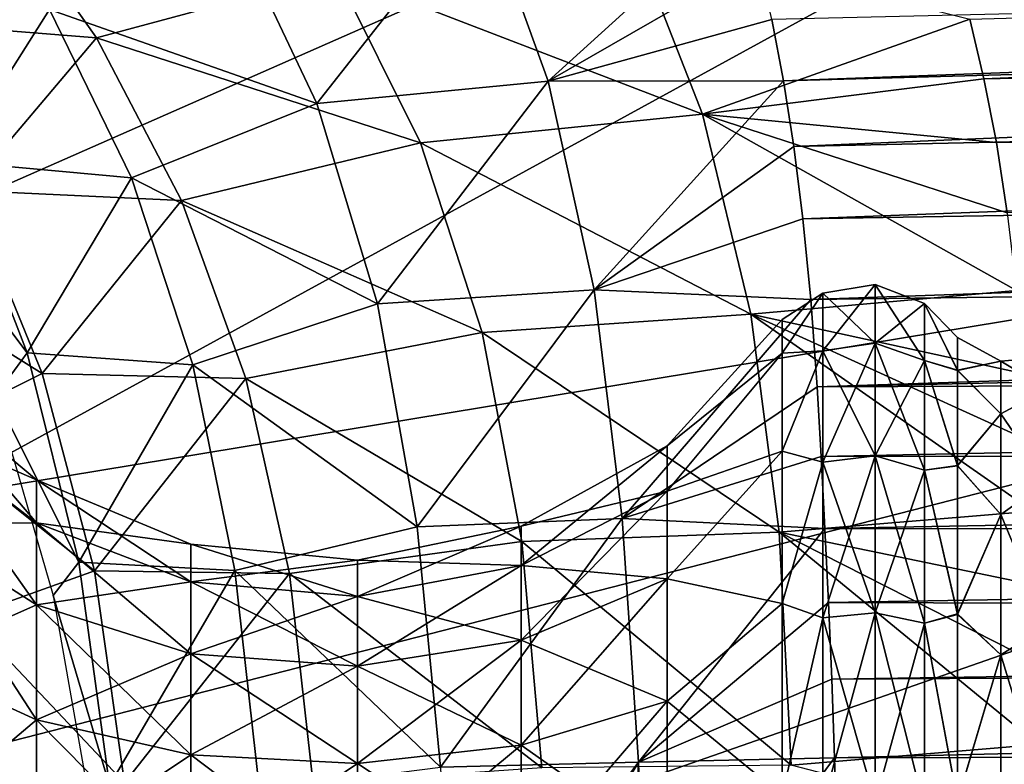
# Model space of a CAD drawing. Header units: millimetres. Extents: x -110 to 119, y -127 to 212.
# Tile 64 of 186: x -60.04 to -53.22, y 1.69 to 6.85. Entities that reach past the tile are written whole.
import ezdxf

# ---------------------------------------------------------------- set-up
doc = ezdxf.new("R2010")
doc.units = ezdxf.units.MM
doc.header["$LTSCALE"] = 26.699852
for name, color, linetype in [('10', 7, 'CONTINUOUS'), ('44', 7, 'CONTINUOUS'), ('45', 7, 'CONTINUOUS'), ('543', 7, 'CONTINUOUS'), ('544', 7, 'CONTINUOUS'), ('545', 7, 'CONTINUOUS')]:
    doc.layers.add(name, color=color, linetype=linetype)

msp = doc.modelspace()

# ---------------------------------------------------------------- linework, layer by layer
at = {"layer": '10', "color": 7, "linetype": 'CONTINUOUS', "true_color": 0xa2afbf}
for points in [[(-61.2174, 5.2262, -36), (-42.6642, 13.3939, -53), (-61.9489, 6.8511, -36), (-61.2174, 5.2262, -36)], [(-60.6882, 3.5268, -36), (-42.6642, 13.3939, -53), (-61.2174, 5.2262, -36), (-60.6882, 3.5268, -36)], [(-40.6725, 6.8282, -53), (-42.6642, 13.3939, -53), (-60.6882, 3.5268, -36), (-40.6725, 6.8282, -53)], [(-60.3679, 1.7803, -36), (-40.6725, 6.8282, -53), (-60.6882, 3.5268, -36), (-60.3679, 1.7803, -36)], [(-60.2598, 0, -36), (-40.6725, 6.8282, -53), (-60.3679, 1.7803, -36), (-60.2598, 0, -36)], [(-40, 0, -53), (-40.6725, 6.8282, -53), (-60.2598, 0, -36), (-40, 0, -53)]]:
    msp.add_3dface(points, dxfattribs=at)
at = {"layer": '44', "color": 7, "linetype": 'CONTINUOUS', "true_color": 0xa2afbf}
for points in [[(-53.4579, 6.8506, -8.6978), (-21.8176, 7.7232, -9.7217), (-53.3599, 6.4359, -8.8664), (-53.4579, 6.8506, -8.6978)], [(-21.8176, 7.7232, -9.7217), (-21.7297, 7.0836, -9.966), (-53.3599, 6.4359, -8.8664), (-21.8176, 7.7232, -9.7217)], [(-54.748, 6.4234, 8.8119), (-23.1633, 7.5943, 9.7144), (-54.8287, 6.8483, 8.6387), (-54.748, 6.4234, 8.8119)], [(-23.3777, 7.2903, 9.8214), (-23.1633, 7.5943, 9.7144), (-54.748, 6.4234, 8.8119), (-23.3777, 7.2903, 9.8214)], [(-54.677, 5.9687, 8.9812), (-23.3777, 7.2903, 9.8214), (-54.748, 6.4234, 8.8119), (-54.677, 5.9687, 8.9812)], [(-23.8004, 6.6365, 10.0335), (-23.3777, 7.2903, 9.8214), (-54.677, 5.9687, 8.9812), (-23.8004, 6.6365, 10.0335)], [(-53.3599, 6.4359, -8.8664), (-21.7297, 7.0836, -9.966), (-53.2739, 5.995, -9.0305), (-53.3599, 6.4359, -8.8664)], [(-21.7297, 7.0836, -9.966), (-21.6464, 6.4115, -10.1943), (-53.2739, 5.995, -9.0305), (-21.7297, 7.0836, -9.966)], [(-54.6141, 5.4675, 9.1497), (-23.8004, 6.6365, 10.0335), (-54.677, 5.9687, 8.9812), (-54.6141, 5.4675, 9.1497)], [(-24.1767, 5.9739, 10.2249), (-23.8004, 6.6365, 10.0335), (-54.6141, 5.4675, 9.1497), (-24.1767, 5.9739, 10.2249)], [(-53.2739, 5.995, -9.0305), (-21.6464, 6.4115, -10.1943), (-53.1988, 5.509, -9.1942), (-53.2739, 5.995, -9.0305)], [(-54.5601, 4.9096, 9.3162), (-24.1767, 5.9739, 10.2249), (-54.6141, 5.4675, 9.1497), (-54.5601, 4.9096, 9.3162)], [(-24.5152, 5.2937, 10.3976), (-24.1767, 5.9739, 10.2249), (-54.5601, 4.9096, 9.3162), (-24.5152, 5.2937, 10.3976)], [(-54.5158, 4.3035, 9.4735), (-24.5152, 5.2937, 10.3976), (-54.5601, 4.9096, 9.3162), (-54.5158, 4.3035, 9.4735)], [(-24.6623, 4.9655, 10.4726), (-24.5152, 5.2937, 10.3976), (-54.5158, 4.3035, 9.4735), (-24.6623, 4.9655, 10.4726)], [(-24.8804, 4.4256, 10.5847), (-24.6623, 4.9655, 10.4726), (-54.5158, 4.3035, 9.4735), (-24.8804, 4.4256, 10.5847)], [(-54.4872, 3.8225, 9.582), (-24.8804, 4.4256, 10.5847), (-54.5158, 4.3035, 9.4735), (-54.4872, 3.8225, 9.582)], [(-25.0738, 3.8718, 10.6855), (-24.8804, 4.4256, 10.5847), (-54.4872, 3.8225, 9.582), (-25.0738, 3.8718, 10.6855)], [(-54.4611, 3.3234, 9.6798), (-25.0738, 3.8718, 10.6855), (-54.4872, 3.8225, 9.582), (-54.4611, 3.3234, 9.6798)], [(-25.2439, 3.2997, 10.7748), (-25.0738, 3.8718, 10.6855), (-54.4611, 3.3234, 9.6798), (-25.2439, 3.2997, 10.7748)], [(-54.4365, 2.8101, 9.7655), (-25.2439, 3.2997, 10.7748), (-54.4611, 3.3234, 9.6798), (-54.4365, 2.8101, 9.7655)], [(-25.3888, 2.7191, 10.8505), (-25.2439, 3.2997, 10.7748), (-54.4365, 2.8101, 9.7655), (-25.3888, 2.7191, 10.8505)], [(-54.4142, 2.2807, 9.8383), (-25.3888, 2.7191, 10.8505), (-54.4365, 2.8101, 9.7655), (-54.4142, 2.2807, 9.8383)], [(-25.4482, 2.4426, 10.8813), (-25.3888, 2.7191, 10.8505), (-54.4142, 2.2807, 9.8383), (-25.4482, 2.4426, 10.8813)], [(-54.3945, 1.7343, 9.8973), (-25.4482, 2.4426, 10.8813), (-54.4142, 2.2807, 9.8383), (-54.3945, 1.7343, 9.8973)], [(-25.5613, 1.8073, 10.9393), (-25.4482, 2.4426, 10.8813), (-54.3945, 1.7343, 9.8973), (-25.5613, 1.8073, 10.9393)], [(-54.3775, 1.1716, 9.9413), (-25.5613, 1.8073, 10.9393), (-54.3945, 1.7343, 9.8973), (-54.3775, 1.1716, 9.9413)], [(-25.6389, 1.189, 10.9791), (-25.5613, 1.8073, 10.9393), (-54.3775, 1.1716, 9.9413), (-25.6389, 1.189, 10.9791)]]:
    msp.add_3dface(points, dxfattribs=at)
at = {"layer": '45', "color": 7, "linetype": 'CONTINUOUS', "true_color": 0xa2afbf}
for points in [[(-59.5078, 6.7215, -10.8573), (-61.0688, 6.8446, -12.5552), (-60.2346, 7.7514, -10.6242), (-59.5078, 6.7215, -10.8573)], [(-59.5078, 6.7215, -10.8573), (-60.2346, 7.7514, -10.6242), (-57.847, 7.169, -9.4406), (-59.5078, 6.7215, -10.8573)], [(-58.5621, 7.4948, 9.0765), (-57.981, 6.2662, 9.5211), (-56.8453, 7.71, 8.3692), (-58.5621, 7.4948, 9.0765)], [(-56.8453, 7.71, 8.3692), (-57.981, 6.2662, 9.5211), (-56.3776, 6.4206, 8.9314), (-56.8453, 7.71, 8.3692)], [(-55.0229, 7.652, 8.2679), (-56.8453, 7.71, 8.3692), (-56.3776, 6.4206, 8.9314), (-55.0229, 7.652, 8.2679)], [(-54.9207, 7.2592, 8.4565), (-55.0229, 7.652, 8.2679), (-56.3776, 6.4206, 8.9314), (-54.9207, 7.2592, 8.4565)], [(-57.981, 6.2662, 9.5211), (-58.5621, 7.4948, 9.0765), (-59.832, 6.9174, 10.3247), (-57.981, 6.2662, 9.5211)], [(-55.3094, 6.1931, -9.1054), (-57.847, 7.169, -9.4406), (-55.7959, 7.4385, -8.5925), (-55.3094, 6.1931, -9.1054)], [(-53.4579, 6.8506, -8.6978), (-55.3094, 6.1931, -9.1054), (-55.7959, 7.4385, -8.5925), (-53.4579, 6.8506, -8.6978)], [(-54.8287, 6.8483, 8.6387), (-54.9207, 7.2592, 8.4565), (-56.3776, 6.4206, 8.9314), (-54.8287, 6.8483, 8.6387)], [(-57.2627, 5.9927, -9.8298), (-59.5078, 6.7215, -10.8573), (-57.847, 7.169, -9.4406), (-57.2627, 5.9927, -9.8298)], [(-57.2627, 5.9927, -9.8298), (-57.847, 7.169, -9.4406), (-55.3094, 6.1931, -9.1054), (-57.2627, 5.9927, -9.8298)], [(-61.1655, 7.0802, 11.7072), (-60.4998, 5.8644, 11.852), (-59.832, 6.9174, 10.3247), (-61.1655, 7.0802, 11.7072)], [(-60.4998, 5.8644, 11.852), (-59.265, 5.7514, 10.6011), (-59.832, 6.9174, 10.3247), (-60.4998, 5.8644, 11.852)], [(-59.265, 5.7514, 10.6011), (-57.981, 6.2662, 9.5211), (-59.832, 6.9174, 10.3247), (-59.265, 5.7514, 10.6011)], [(-60.4017, 5.6638, -12.6502), (-61.0688, 6.8446, -12.5552), (-59.5078, 6.7215, -10.8573), (-60.4017, 5.6638, -12.6502)], [(-54.748, 6.4234, 8.8119), (-54.8287, 6.8483, 8.6387), (-56.3776, 6.4206, 8.9314), (-54.748, 6.4234, 8.8119)], [(-53.4579, 6.8506, -8.6978), (-53.3599, 6.4359, -8.8664), (-55.3094, 6.1931, -9.1054), (-53.4579, 6.8506, -8.6978)], [(-58.9186, 5.5955, -11.0886), (-60.4017, 5.6638, -12.6502), (-59.5078, 6.7215, -10.8573), (-58.9186, 5.5955, -11.0886)], [(-58.9186, 5.5955, -11.0886), (-59.5078, 6.7215, -10.8573), (-57.2627, 5.9927, -9.8298), (-58.9186, 5.5955, -11.0886)], [(-57.981, 6.2662, 9.5211), (-57.56, 4.8786, 9.9165), (-56.3776, 6.4206, 8.9314), (-57.981, 6.2662, 9.5211)], [(-56.3776, 6.4206, 8.9314), (-57.56, 4.8786, 9.9165), (-56.0603, 4.9754, 9.408), (-56.3776, 6.4206, 8.9314)], [(-54.748, 6.4234, 8.8119), (-56.3776, 6.4206, 8.9314), (-56.0603, 4.9754, 9.408), (-54.748, 6.4234, 8.8119)], [(-54.677, 5.9687, 8.9812), (-54.748, 6.4234, 8.8119), (-56.0603, 4.9754, 9.408), (-54.677, 5.9687, 8.9812)], [(-53.3599, 6.4359, -8.8664), (-53.2739, 5.995, -9.0305), (-55.3094, 6.1931, -9.1054), (-53.3599, 6.4359, -8.8664)], [(-57.56, 4.8786, 9.9165), (-57.981, 6.2662, 9.5211), (-59.265, 5.7514, 10.6011), (-57.56, 4.8786, 9.9165)], [(-54.9742, 4.808, -9.5393), (-57.2627, 5.9927, -9.8298), (-55.3094, 6.1931, -9.1054), (-54.9742, 4.808, -9.5393)], [(-53.2739, 5.995, -9.0305), (-53.1988, 5.509, -9.1942), (-55.3094, 6.1931, -9.1054), (-53.2739, 5.995, -9.0305)], [(-53.1988, 5.509, -9.1942), (-53.134, 4.9722, -9.3555), (-55.3094, 6.1931, -9.1054), (-53.1988, 5.509, -9.1942)], [(-53.134, 4.9722, -9.3555), (-54.9742, 4.808, -9.5393), (-55.3094, 6.1931, -9.1054), (-53.134, 4.9722, -9.3555)], [(-56.835, 4.6801, -10.1739), (-58.9186, 5.5955, -11.0886), (-57.2627, 5.9927, -9.8298), (-56.835, 4.6801, -10.1739)], [(-56.835, 4.6801, -10.1739), (-57.2627, 5.9927, -9.8298), (-54.9742, 4.808, -9.5393), (-56.835, 4.6801, -10.1739)], [(-54.6141, 5.4675, 9.1497), (-54.677, 5.9687, 8.9812), (-56.0603, 4.9754, 9.408), (-54.6141, 5.4675, 9.1497)], [(-59.9865, 4.5391, 12.0122), (-60.4998, 5.8644, 11.852), (-60.7567, 5.559, 12.5), (-59.9865, 4.5391, 12.0122)], [(-60.4998, 5.8644, 11.852), (-59.9865, 4.5391, 12.0122), (-59.265, 5.7514, 10.6011), (-60.4998, 5.8644, 11.852)], [(-59.9865, 4.5391, 12.0122), (-58.8393, 4.4576, 10.8606), (-59.265, 5.7514, 10.6011), (-59.9865, 4.5391, 12.0122)], [(-58.8393, 4.4576, 10.8606), (-57.56, 4.8786, 9.9165), (-59.265, 5.7514, 10.6011), (-58.8393, 4.4576, 10.8606)], [(-59.8834, 4.3975, -12.7562), (-61.1593, 5.1927, -14.4644), (-60.4017, 5.6638, -12.6502), (-59.8834, 4.3975, -12.7562)], [(-59.8834, 4.3975, -12.7562), (-60.4017, 5.6638, -12.6502), (-58.9186, 5.5955, -11.0886), (-59.8834, 4.3975, -12.7562)], [(-58.4724, 4.3612, -11.304), (-59.8834, 4.3975, -12.7562), (-58.9186, 5.5955, -11.0886), (-58.4724, 4.3612, -11.304)], [(-58.4724, 4.3612, -11.304), (-58.9186, 5.5955, -11.0886), (-56.835, 4.6801, -10.1739), (-58.4724, 4.3612, -11.304)], [(-60.2082, 4.2404, 12.5), (-59.9865, 4.5391, 12.0122), (-60.7567, 5.559, 12.5), (-60.2082, 4.2404, 12.5)], [(-54.5601, 4.9096, 9.3162), (-54.6141, 5.4675, 9.1497), (-56.0603, 4.9754, 9.408), (-54.5601, 4.9096, 9.3162)], [(-60.7175, 3.9833, -14.4624), (-61.1593, 5.1927, -14.4644), (-59.8834, 4.3975, -12.7562), (-60.7175, 3.9833, -14.4624)], [(-57.56, 4.8786, 9.9165), (-57.2851, 3.3351, 10.2347), (-56.0603, 4.9754, 9.408), (-57.56, 4.8786, 9.9165)], [(-56.0603, 4.9754, 9.408), (-57.2851, 3.3351, 10.2347), (-55.8668, 3.3913, 9.7729), (-56.0603, 4.9754, 9.408)], [(-54.5601, 4.9096, 9.3162), (-56.0603, 4.9754, 9.408), (-55.8668, 3.3913, 9.7729), (-54.5601, 4.9096, 9.3162)], [(-53.134, 4.9722, -9.3555), (-53.0801, 4.3934, -9.5077), (-54.9742, 4.808, -9.5393), (-53.134, 4.9722, -9.3555)], [(-57.2851, 3.3351, 10.2347), (-57.56, 4.8786, 9.9165), (-58.8393, 4.4576, 10.8606), (-57.2851, 3.3351, 10.2347)], [(-54.5158, 4.3035, 9.4735), (-54.5601, 4.9096, 9.3162), (-55.8668, 3.3913, 9.7729), (-54.5158, 4.3035, 9.4735)], [(-54.7786, 3.297, -9.8716), (-56.835, 4.6801, -10.1739), (-54.9742, 4.808, -9.5393), (-54.7786, 3.297, -9.8716)], [(-53.0801, 4.3934, -9.5077), (-53.0472, 3.9309, -9.614), (-54.9742, 4.808, -9.5393), (-53.0801, 4.3934, -9.5077)], [(-53.0472, 3.9309, -9.614), (-53.0213, 3.4431, -9.7122), (-54.9742, 4.808, -9.5393), (-53.0472, 3.9309, -9.614)], [(-53.0213, 3.4431, -9.7122), (-54.7786, 3.297, -9.8716), (-54.9742, 4.808, -9.5393), (-53.0213, 3.4431, -9.7122)], [(-56.5604, 3.2323, -10.4499), (-58.4724, 4.3612, -11.304), (-56.835, 4.6801, -10.1739), (-56.5604, 3.2323, -10.4499)], [(-56.5604, 3.2323, -10.4499), (-56.835, 4.6801, -10.1739), (-54.7786, 3.297, -9.8716), (-56.5604, 3.2323, -10.4499)], [(-59.6285, 3.0906, 12.1706), (-59.9865, 4.5391, 12.0122), (-60.2082, 4.2404, 12.5), (-59.6285, 3.0906, 12.1706)], [(-59.9865, 4.5391, 12.0122), (-59.6285, 3.0906, 12.1706), (-58.8393, 4.4576, 10.8606), (-59.9865, 4.5391, 12.0122)], [(-59.6285, 3.0906, 12.1706), (-58.5494, 3.0332, 11.0814), (-58.8393, 4.4576, 10.8606), (-59.6285, 3.0906, 12.1706)], [(-58.5494, 3.0332, 11.0814), (-57.2851, 3.3351, 10.2347), (-58.8393, 4.4576, 10.8606), (-58.5494, 3.0332, 11.0814)], [(-59.5205, 3.029, -12.8622), (-60.7175, 3.9833, -14.4624), (-59.8834, 4.3975, -12.7562), (-59.5205, 3.029, -12.8622)], [(-59.5205, 3.029, -12.8622), (-59.8834, 4.3975, -12.7562), (-58.4724, 4.3612, -11.304), (-59.5205, 3.029, -12.8622)], [(-58.1709, 3.0104, -11.4873), (-59.5205, 3.029, -12.8622), (-58.4724, 4.3612, -11.304), (-58.1709, 3.0104, -11.4873)], [(-58.1709, 3.0104, -11.4873), (-58.4724, 4.3612, -11.304), (-56.5604, 3.2323, -10.4499), (-58.1709, 3.0104, -11.4873)], [(-54.4872, 3.8225, 9.582), (-54.5158, 4.3035, 9.4735), (-55.8668, 3.3913, 9.7729), (-54.4872, 3.8225, 9.582)], [(-59.8061, 2.8598, 12.5), (-59.6285, 3.0906, 12.1706), (-60.2082, 4.2404, 12.5), (-59.8061, 2.8598, 12.5)], [(-60.4028, 2.713, -14.4829), (-60.7175, 3.9833, -14.4624), (-59.5205, 3.029, -12.8622), (-60.4028, 2.713, -14.4829)], [(-54.4611, 3.3234, 9.6798), (-54.4872, 3.8225, 9.582), (-55.8668, 3.3913, 9.7729), (-54.4611, 3.3234, 9.6798)], [(-53.0213, 3.4431, -9.7122), (-53.0025, 2.9297, -9.8004), (-54.7786, 3.297, -9.8716), (-53.0213, 3.4431, -9.7122)], [(-57.2851, 3.3351, 10.2347), (-57.1246, 1.6708, 10.4431), (-55.8668, 3.3913, 9.7729), (-57.2851, 3.3351, 10.2347)], [(-55.8668, 3.3913, 9.7729), (-57.1246, 1.6708, 10.4431), (-55.7539, 1.7043, 10.0033), (-55.8668, 3.3913, 9.7729)], [(-54.4611, 3.3234, 9.6798), (-55.8668, 3.3913, 9.7729), (-55.7539, 1.7043, 10.0033), (-54.4611, 3.3234, 9.6798)], [(-57.1246, 1.6708, 10.4431), (-57.2851, 3.3351, 10.2347), (-58.5494, 3.0332, 11.0814), (-57.1246, 1.6708, 10.4431)], [(-54.696, 1.6853, -10.0828), (-56.5604, 3.2323, -10.4499), (-54.7786, 3.297, -9.8716), (-54.696, 1.6853, -10.0828)], [(-54.4365, 2.8101, 9.7655), (-54.4611, 3.3234, 9.6798), (-55.7539, 1.7043, 10.0033), (-54.4365, 2.8101, 9.7655)], [(-53.0025, 2.9297, -9.8004), (-52.9907, 2.3912, -9.8769), (-54.7786, 3.297, -9.8716), (-53.0025, 2.9297, -9.8004)], [(-52.9907, 2.3912, -9.8769), (-52.9858, 1.8283, -9.9398), (-54.7786, 3.297, -9.8716), (-52.9907, 2.3912, -9.8769)], [(-52.9858, 1.8283, -9.9398), (-54.696, 1.6853, -10.0828), (-54.7786, 3.297, -9.8716), (-52.9858, 1.8283, -9.9398)], [(-56.4225, 1.6662, -10.6333), (-58.1709, 3.0104, -11.4873), (-56.5604, 3.2323, -10.4499), (-56.4225, 1.6662, -10.6333)], [(-56.4225, 1.6662, -10.6333), (-56.5604, 3.2323, -10.4499), (-54.696, 1.6853, -10.0828), (-56.4225, 1.6662, -10.6333)], [(-59.4163, 1.5442, 12.2905), (-59.6285, 3.0906, 12.1706), (-59.8061, 2.8598, 12.5), (-59.4163, 1.5442, 12.2905)], [(-59.6285, 3.0906, 12.1706), (-59.4163, 1.5442, 12.2905), (-58.5494, 3.0332, 11.0814), (-59.6285, 3.0906, 12.1706)], [(-59.3127, 1.5611, -12.9467), (-60.4028, 2.713, -14.4829), (-59.5205, 3.029, -12.8622), (-59.3127, 1.5611, -12.9467)], [(-59.3127, 1.5611, -12.9467), (-59.5205, 3.029, -12.8622), (-58.1709, 3.0104, -11.4873), (-59.3127, 1.5611, -12.9467)], [(-59.4163, 1.5442, 12.2905), (-58.377, 1.5117, 11.2312), (-58.5494, 3.0332, 11.0814), (-59.4163, 1.5442, 12.2905)], [(-58.0066, 1.5544, -11.6155), (-59.3127, 1.5611, -12.9467), (-58.1709, 3.0104, -11.4873), (-58.0066, 1.5544, -11.6155)], [(-58.377, 1.5117, 11.2312), (-57.1246, 1.6708, 10.4431), (-58.5494, 3.0332, 11.0814), (-58.377, 1.5117, 11.2312)], [(-58.0066, 1.5544, -11.6155), (-58.1709, 3.0104, -11.4873), (-56.4225, 1.6662, -10.6333), (-58.0066, 1.5544, -11.6155)], [(-59.5544, 1.4305, 12.5), (-59.4163, 1.5442, 12.2905), (-59.8061, 2.8598, 12.5), (-59.5544, 1.4305, 12.5)], [(-54.4142, 2.2807, 9.8383), (-54.4365, 2.8101, 9.7655), (-55.7539, 1.7043, 10.0033), (-54.4142, 2.2807, 9.8383)], [(-60.2168, 1.3842, -14.5094), (-60.4028, 2.713, -14.4829), (-59.3127, 1.5611, -12.9467), (-60.2168, 1.3842, -14.5094)], [(-54.3945, 1.7343, 9.8973), (-54.4142, 2.2807, 9.8383), (-55.7539, 1.7043, 10.0033), (-54.3945, 1.7343, 9.8973)], [(-52.9858, 1.8283, -9.9398), (-52.9877, 1.2416, -9.9871), (-54.696, 1.6853, -10.0828), (-52.9858, 1.8283, -9.9398)], [(-54.3945, 1.7343, 9.8973), (-55.7539, 1.7043, 10.0033), (-55.6986, -0.0208, 10.0822), (-54.3945, 1.7343, 9.8973)], [(-54.3775, 1.1716, 9.9413), (-54.3945, 1.7343, 9.8973), (-55.6986, -0.0208, 10.0822), (-54.3775, 1.1716, 9.9413)], [(-57.1246, 1.6708, 10.4431), (-57.0583, -0.0348, 10.5158), (-55.7539, 1.7043, 10.0033), (-57.1246, 1.6708, 10.4431)], [(-55.7539, 1.7043, 10.0033), (-57.0583, -0.0348, 10.5158), (-56.7789, -0.0326, 10.3968), (-55.7539, 1.7043, 10.0033)], [(-55.8271, -0.0224, 10.1083), (-55.7539, 1.7043, 10.0033), (-56.7789, -0.0326, 10.3968), (-55.8271, -0.0224, 10.1083)], [(-55.6986, -0.0208, 10.0822), (-55.7539, 1.7043, 10.0033), (-55.8271, -0.0224, 10.1083), (-55.6986, -0.0208, 10.0822)]]:
    msp.add_3dface(points, dxfattribs=at)
at = {"layer": '543', "color": 7, "linetype": 'CONTINUOUS', "true_color": 0xa2afbf}
for points in [[(-53.2427, 4.4808, 50.6692), (-53.2427, 4.4808, 49.3808), (-53.5423, 4.6451, 50.0296), (-53.2427, 4.4808, 50.6692)], [(-53.5423, 4.6451, 50.0296), (-53.2427, 4.4808, 49.3808), (-53.5423, 4.4189, 48.5931), (-53.5423, 4.6451, 50.0296)], [(-53.5423, 4.4168, 51.4636), (-53.2427, 4.4808, 50.6692), (-53.5423, 4.6451, 50.0296), (-53.5423, 4.4168, 51.4636)], [(-52.9212, 4.2893, 51.4187), (-52.9212, 4.51, 50.025), (-53.2427, 4.4808, 50.6692), (-52.9212, 4.2893, 51.4187)], [(-52.9212, 4.51, 50.025), (-52.9212, 4.2893, 48.6313), (-53.2427, 4.4808, 49.3808), (-52.9212, 4.51, 50.025)], [(-52.9212, 4.51, 50.025), (-53.2427, 4.4808, 49.3808), (-53.2427, 4.4808, 50.6692), (-52.9212, 4.51, 50.025)], [(-53.2427, 4.4808, 49.3808), (-53.2427, 4.1178, 48.1445), (-53.5423, 4.4189, 48.5931), (-53.2427, 4.4808, 49.3808)], [(-53.2427, 4.1178, 51.9055), (-53.2427, 4.4808, 50.6692), (-53.5423, 4.4168, 51.4636), (-53.2427, 4.1178, 51.9055)], [(-52.9212, 4.2893, 51.4187), (-53.2427, 4.4808, 50.6692), (-53.2427, 4.1178, 51.9055), (-52.9212, 4.2893, 51.4187)], [(-52.9212, 4.2893, 48.6313), (-53.2427, 4.1178, 48.1445), (-53.2427, 4.4808, 49.3808), (-52.9212, 4.2893, 48.6313)], [(-53.5423, 4.4189, 48.5931), (-53.2427, 4.1178, 48.1445), (-53.5423, 3.7596, 47.2969), (-53.5423, 4.4189, 48.5931)], [(-53.5423, 3.7565, 52.7574), (-53.2427, 4.1178, 51.9055), (-53.5423, 4.4168, 51.4636), (-53.5423, 3.7565, 52.7574)], [(-52.9212, 3.6487, 52.6759), (-52.9212, 4.2893, 51.4187), (-53.2427, 4.1178, 51.9055), (-52.9212, 3.6487, 52.6759)], [(-52.9212, 4.2893, 48.6313), (-52.9212, 3.6487, 47.3741), (-53.2427, 4.1178, 48.1445), (-52.9212, 4.2893, 48.6313)], [(-53.2427, 4.1178, 48.1445), (-53.2427, 3.4212, 47.0605), (-53.5423, 3.7596, 47.2969), (-53.2427, 4.1178, 48.1445)], [(-53.2427, 3.4212, 52.9895), (-53.2427, 4.1178, 51.9055), (-53.5423, 3.7565, 52.7574), (-53.2427, 3.4212, 52.9895)], [(-52.9212, 3.6487, 52.6759), (-53.2427, 4.1178, 51.9055), (-53.2427, 3.4212, 52.9895), (-52.9212, 3.6487, 52.6759)], [(-52.9212, 3.6487, 47.3741), (-53.2427, 3.4212, 47.0605), (-53.2427, 4.1178, 48.1445), (-52.9212, 3.6487, 47.3741)], [(-53.5423, 3.7596, 47.2969), (-53.2427, 3.4212, 47.0605), (-53.5423, 2.7318, 46.2681), (-53.5423, 3.7596, 47.2969)], [(-53.5423, 2.7287, 53.7842), (-53.2427, 3.4212, 52.9895), (-53.5423, 3.7565, 52.7574), (-53.5423, 2.7287, 53.7842)], [(-52.9212, 2.6509, 53.6737), (-52.9212, 3.6487, 52.6759), (-53.2427, 3.4212, 52.9895), (-52.9212, 2.6509, 53.6737)], [(-52.9212, 3.6487, 47.3741), (-52.9212, 2.6509, 46.3763), (-53.2427, 3.4212, 47.0605), (-52.9212, 3.6487, 47.3741)], [(-53.2427, 3.4212, 47.0605), (-53.2427, 2.4474, 46.2167), (-53.5423, 2.7318, 46.2681), (-53.2427, 3.4212, 47.0605)], [(-53.2427, 2.4474, 53.8333), (-53.2427, 3.4212, 52.9895), (-53.5423, 2.7287, 53.7842), (-53.2427, 2.4474, 53.8333)], [(-52.9212, 2.6509, 53.6737), (-53.2427, 3.4212, 52.9895), (-53.2427, 2.4474, 53.8333), (-52.9212, 2.6509, 53.6737)], [(-52.9212, 2.6509, 46.3763), (-53.2427, 2.4474, 46.2167), (-53.2427, 3.4212, 47.0605), (-52.9212, 2.6509, 46.3763)], [(-53.5423, 2.7318, 46.2681), (-53.2427, 2.4474, 46.2167), (-53.5423, 1.4363, 45.6075), (-53.5423, 2.7318, 46.2681)], [(-53.5423, 1.4342, 54.4432), (-53.2427, 2.4474, 53.8333), (-53.5423, 2.7287, 53.7842), (-53.5423, 1.4342, 54.4432)], [(-52.9212, 1.3937, 54.3143), (-52.9212, 2.6509, 53.6737), (-53.2427, 2.4474, 53.8333), (-52.9212, 1.3937, 54.3143)], [(-52.9212, 2.6509, 46.3763), (-52.9212, 1.3937, 45.7357), (-53.2427, 2.4474, 46.2167), (-52.9212, 2.6509, 46.3763)], [(-53.2427, 2.4474, 46.2167), (-53.2427, 1.2754, 45.6815), (-53.5423, 1.4363, 45.6075), (-53.2427, 2.4474, 46.2167)], [(-53.2427, 1.2754, 54.3685), (-53.2427, 2.4474, 53.8333), (-53.5423, 1.4342, 54.4432), (-53.2427, 1.2754, 54.3685)], [(-52.9212, 1.3937, 54.3143), (-53.2427, 2.4474, 53.8333), (-53.2427, 1.2754, 54.3685), (-52.9212, 1.3937, 54.3143)], [(-52.9212, 1.3937, 45.7357), (-53.2427, 1.2754, 45.6815), (-53.2427, 2.4474, 46.2167), (-52.9212, 1.3937, 45.7357)]]:
    msp.add_3dface(points, dxfattribs=at)
at = {"layer": '544', "color": 7, "linetype": 'CONTINUOUS', "true_color": 0xa2afbf}
for points in [[(-54.4767, 4.9536, 49.3128), (-54.4767, 4.9536, 50.7372), (-54.114, 5.013, 49.3042), (-54.4767, 4.9536, 49.3128)], [(-54.114, 4.6069, 47.9211), (-54.4767, 4.9536, 49.3128), (-54.114, 5.013, 49.3042), (-54.114, 4.6069, 47.9211)], [(-54.4767, 4.9536, 50.7372), (-54.4767, 4.5523, 52.104), (-54.114, 5.013, 50.7458), (-54.4767, 4.9536, 50.7372)], [(-54.114, 5.013, 49.3042), (-54.4767, 4.9536, 50.7372), (-54.114, 5.013, 50.7458), (-54.114, 5.013, 49.3042)], [(-54.114, 5.013, 50.7458), (-54.4767, 4.5523, 52.104), (-54.114, 4.6069, 52.1289), (-54.114, 5.013, 50.7458)], [(-54.114, 4.6069, 47.9211), (-54.114, 5.013, 49.3042), (-53.771, 4.4867, 47.976), (-54.114, 4.6069, 47.9211)], [(-54.114, 5.013, 49.3042), (-54.114, 5.013, 50.7458), (-53.771, 4.8823, 49.323), (-54.114, 5.013, 49.3042)], [(-53.771, 4.4867, 47.976), (-54.114, 5.013, 49.3042), (-53.771, 4.8823, 49.323), (-53.771, 4.4867, 47.976)], [(-54.114, 5.013, 50.7458), (-54.114, 4.6069, 52.1289), (-53.771, 4.8823, 50.727), (-54.114, 5.013, 50.7458)], [(-53.771, 4.8823, 49.323), (-54.114, 5.013, 50.7458), (-53.771, 4.8823, 50.727), (-53.771, 4.8823, 49.323)], [(-54.4767, 4.9536, 49.3128), (-54.4767, 4.5523, 47.946), (-54.7583, 4.5365, 48.551), (-54.4767, 4.9536, 49.3128)], [(-54.4767, 4.9536, 50.7372), (-54.4767, 4.9536, 49.3128), (-54.7583, 4.77, 50.025), (-54.4767, 4.9536, 50.7372)], [(-54.7583, 4.77, 50.025), (-54.4767, 4.9536, 49.3128), (-54.7583, 4.5365, 48.551), (-54.7583, 4.77, 50.025)], [(-54.4767, 4.5523, 52.104), (-54.4767, 4.9536, 50.7372), (-54.7583, 4.5365, 51.499), (-54.4767, 4.5523, 52.104)], [(-54.7583, 4.5365, 51.499), (-54.4767, 4.9536, 50.7372), (-54.7583, 4.77, 50.025), (-54.7583, 4.5365, 51.499)], [(-54.4767, 4.5523, 47.946), (-54.4767, 4.9536, 49.3128), (-54.114, 4.6069, 47.9211), (-54.4767, 4.5523, 47.946)], [(-53.771, 4.8823, 50.727), (-54.114, 4.6069, 52.1289), (-53.771, 4.4867, 52.074), (-53.771, 4.8823, 50.727)], [(-53.5423, 4.4168, 51.4636), (-53.5423, 4.6451, 50.0296), (-53.771, 4.8823, 50.727), (-53.5423, 4.4168, 51.4636)], [(-53.5423, 4.4168, 51.4636), (-53.771, 4.8823, 50.727), (-53.771, 4.4867, 52.074), (-53.5423, 4.4168, 51.4636)], [(-53.5423, 4.6451, 50.0296), (-53.5423, 4.4189, 48.5931), (-53.771, 4.8823, 49.323), (-53.5423, 4.6451, 50.0296)], [(-53.5423, 4.6451, 50.0296), (-53.771, 4.8823, 49.323), (-53.771, 4.8823, 50.727), (-53.5423, 4.6451, 50.0296)], [(-53.5423, 4.4189, 48.5931), (-53.771, 4.4867, 47.976), (-53.771, 4.8823, 49.323), (-53.5423, 4.4189, 48.5931)], [(-54.114, 3.8275, 46.7084), (-54.4767, 4.5523, 47.946), (-54.114, 4.6069, 47.9211), (-54.114, 3.8275, 46.7084)], [(-54.4767, 4.5523, 52.104), (-54.4767, 3.7822, 53.3023), (-54.114, 4.6069, 52.1289), (-54.4767, 4.5523, 52.104)], [(-54.114, 4.6069, 52.1289), (-54.4767, 3.7822, 53.3023), (-54.114, 3.8275, 53.3416), (-54.114, 4.6069, 52.1289)], [(-54.114, 3.8275, 46.7084), (-54.114, 4.6069, 47.9211), (-53.771, 3.7277, 46.7949), (-54.114, 3.8275, 46.7084)], [(-53.771, 3.7277, 46.7949), (-54.114, 4.6069, 47.9211), (-53.771, 4.4867, 47.976), (-53.771, 3.7277, 46.7949)], [(-54.114, 4.6069, 52.1289), (-54.114, 3.8275, 53.3416), (-53.771, 4.4867, 52.074), (-54.114, 4.6069, 52.1289)], [(-54.4767, 4.5523, 47.946), (-54.4767, 3.7822, 46.7477), (-54.7583, 3.859, 47.2213), (-54.4767, 4.5523, 47.946)], [(-54.7583, 4.5365, 48.551), (-54.4767, 4.5523, 47.946), (-54.7583, 3.859, 47.2213), (-54.7583, 4.5365, 48.551)], [(-54.4767, 3.7822, 53.3023), (-54.4767, 4.5523, 52.104), (-54.7583, 3.859, 52.8287), (-54.4767, 3.7822, 53.3023)], [(-54.7583, 3.859, 52.8287), (-54.4767, 4.5523, 52.104), (-54.7583, 4.5365, 51.499), (-54.7583, 3.859, 52.8287)], [(-54.4767, 3.7822, 46.7477), (-54.4767, 4.5523, 47.946), (-54.114, 3.8275, 46.7084), (-54.4767, 3.7822, 46.7477)], [(-53.771, 4.4867, 52.074), (-54.114, 3.8275, 53.3416), (-53.771, 3.7277, 53.2551), (-53.771, 4.4867, 52.074)], [(-53.5423, 3.7565, 52.7574), (-53.5423, 4.4168, 51.4636), (-53.771, 4.4867, 52.074), (-53.5423, 3.7565, 52.7574)], [(-53.5423, 3.7565, 52.7574), (-53.771, 4.4867, 52.074), (-53.771, 3.7277, 53.2551), (-53.5423, 3.7565, 52.7574)], [(-53.5423, 4.4189, 48.5931), (-53.5423, 3.7596, 47.2969), (-53.771, 4.4867, 47.976), (-53.5423, 4.4189, 48.5931)], [(-53.5423, 3.7596, 47.2969), (-53.771, 3.7277, 46.7949), (-53.771, 4.4867, 47.976), (-53.5423, 3.7596, 47.2969)], [(-54.7583, 3.859, 47.2213), (-54.4767, 3.7822, 46.7477), (-54.7583, 2.8037, 46.166), (-54.7583, 3.859, 47.2213)], [(-54.7583, 2.8037, 53.884), (-54.4767, 3.7822, 53.3023), (-54.7583, 3.859, 52.8287), (-54.7583, 2.8037, 53.884)], [(-54.114, 2.7381, 45.7644), (-54.4767, 3.7822, 46.7477), (-54.114, 3.8275, 46.7084), (-54.114, 2.7381, 45.7644)], [(-54.4767, 3.7822, 53.3023), (-54.4767, 2.7057, 54.2351), (-54.114, 3.8275, 53.3416), (-54.4767, 3.7822, 53.3023)], [(-54.114, 3.8275, 53.3416), (-54.4767, 2.7057, 54.2351), (-54.114, 2.7381, 54.2856), (-54.114, 3.8275, 53.3416)], [(-54.114, 2.7381, 45.7644), (-54.114, 3.8275, 46.7084), (-53.771, 2.6667, 45.8755), (-54.114, 2.7381, 45.7644)], [(-53.771, 2.6667, 45.8755), (-54.114, 3.8275, 46.7084), (-53.771, 3.7277, 46.7949), (-53.771, 2.6667, 45.8755)], [(-54.114, 3.8275, 53.3416), (-54.114, 2.7381, 54.2856), (-53.771, 3.7277, 53.2551), (-54.114, 3.8275, 53.3416)], [(-54.4767, 3.7822, 46.7477), (-54.4767, 2.7057, 45.8149), (-54.7583, 2.8037, 46.166), (-54.4767, 3.7822, 46.7477)], [(-54.4767, 2.7057, 54.2351), (-54.4767, 3.7822, 53.3023), (-54.7583, 2.8037, 53.884), (-54.4767, 2.7057, 54.2351)], [(-54.4767, 2.7057, 45.8149), (-54.4767, 3.7822, 46.7477), (-54.114, 2.7381, 45.7644), (-54.4767, 2.7057, 45.8149)], [(-53.5423, 3.7596, 47.2969), (-53.5423, 2.7318, 46.2681), (-53.771, 3.7277, 46.7949), (-53.5423, 3.7596, 47.2969)], [(-53.5423, 2.7287, 53.7842), (-53.5423, 3.7565, 52.7574), (-53.771, 3.7277, 53.2551), (-53.5423, 2.7287, 53.7842)], [(-53.771, 3.7277, 53.2551), (-54.114, 2.7381, 54.2856), (-53.771, 2.6667, 54.1745), (-53.771, 3.7277, 53.2551)], [(-53.5423, 2.7287, 53.7842), (-53.771, 3.7277, 53.2551), (-53.771, 2.6667, 54.1745), (-53.5423, 2.7287, 53.7842)], [(-53.5423, 2.7318, 46.2681), (-53.771, 2.6667, 45.8755), (-53.771, 3.7277, 46.7949), (-53.5423, 2.7318, 46.2681)], [(-54.7583, 2.8037, 46.166), (-54.4767, 2.7057, 45.8149), (-54.7583, 1.474, 45.4885), (-54.7583, 2.8037, 46.166)], [(-54.7583, 1.474, 54.5615), (-54.4767, 2.7057, 54.2351), (-54.7583, 2.8037, 53.884), (-54.7583, 1.474, 54.5615)], [(-54.114, 1.4268, 45.1656), (-54.4767, 2.7057, 45.8149), (-54.114, 2.7381, 45.7644), (-54.114, 1.4268, 45.1656)], [(-54.4767, 2.7057, 54.2351), (-54.4767, 1.4099, 54.8268), (-54.114, 2.7381, 54.2856), (-54.4767, 2.7057, 54.2351)], [(-54.114, 2.7381, 54.2856), (-54.4767, 1.4099, 54.8268), (-54.114, 1.4268, 54.8844), (-54.114, 2.7381, 54.2856)], [(-54.114, 1.4268, 45.1656), (-54.114, 2.7381, 45.7644), (-53.771, 1.3896, 45.2923), (-54.114, 1.4268, 45.1656)], [(-53.771, 1.3896, 45.2923), (-54.114, 2.7381, 45.7644), (-53.771, 2.6667, 45.8755), (-53.771, 1.3896, 45.2923)], [(-54.114, 2.7381, 54.2856), (-54.114, 1.4268, 54.8844), (-53.771, 2.6667, 54.1745), (-54.114, 2.7381, 54.2856)], [(-53.5423, 2.7318, 46.2681), (-53.5423, 1.4363, 45.6075), (-53.771, 2.6667, 45.8755), (-53.5423, 2.7318, 46.2681)], [(-53.5423, 1.4342, 54.4432), (-53.5423, 2.7287, 53.7842), (-53.771, 2.6667, 54.1745), (-53.5423, 1.4342, 54.4432)], [(-54.4767, 2.7057, 45.8149), (-54.4767, 1.4099, 45.2232), (-54.7583, 1.474, 45.4885), (-54.4767, 2.7057, 45.8149)], [(-54.4767, 1.4099, 54.8268), (-54.4767, 2.7057, 54.2351), (-54.7583, 1.474, 54.5615), (-54.4767, 1.4099, 54.8268)], [(-54.4767, 1.4099, 45.2232), (-54.4767, 2.7057, 45.8149), (-54.114, 1.4268, 45.1656), (-54.4767, 1.4099, 45.2232)], [(-53.771, 2.6667, 54.1745), (-54.114, 1.4268, 54.8844), (-53.771, 1.3896, 54.7577), (-53.771, 2.6667, 54.1745)], [(-53.5423, 1.4342, 54.4432), (-53.771, 2.6667, 54.1745), (-53.771, 1.3896, 54.7577), (-53.5423, 1.4342, 54.4432)], [(-53.5423, 1.4363, 45.6075), (-53.771, 1.3896, 45.2923), (-53.771, 2.6667, 45.8755), (-53.5423, 1.4363, 45.6075)]]:
    msp.add_3dface(points, dxfattribs=at)
at = {"layer": '545', "color": 7, "linetype": 'CONTINUOUS', "true_color": 0xa2afbf}
for points in [[(-54.7583, 4.5365, 51.499), (-54.7583, 4.77, 50.025), (-55.5533, 3.8962, 50.5852), (-54.7583, 4.5365, 51.499)], [(-54.7583, 4.77, 50.025), (-54.7583, 4.5365, 48.551), (-55.5533, 3.8962, 49.4648), (-54.7583, 4.77, 50.025)], [(-55.5533, 3.8962, 50.5852), (-54.7583, 4.77, 50.025), (-55.5533, 3.8962, 49.4648), (-55.5533, 3.8962, 50.5852)], [(-54.7583, 3.859, 52.8287), (-54.7583, 4.5365, 51.499), (-55.5533, 3.5806, 51.6602), (-54.7583, 3.859, 52.8287)], [(-55.5533, 3.5806, 51.6602), (-54.7583, 4.5365, 51.499), (-55.5533, 3.8962, 50.5852), (-55.5533, 3.5806, 51.6602)], [(-54.7583, 4.5365, 48.551), (-54.7583, 3.859, 47.2213), (-55.5533, 3.5806, 48.3898), (-54.7583, 4.5365, 48.551)], [(-55.5533, 3.8962, 49.4648), (-54.7583, 4.5365, 48.551), (-55.5533, 3.5806, 48.3898), (-55.5533, 3.8962, 49.4648)], [(-59.9218, 3.6594, 50.5511), (-59.9218, 3.6594, 49.4989), (-60.8076, 4.3989, 50.6575), (-59.9218, 3.6594, 50.5511)], [(-60.8076, 4.0425, 51.8712), (-59.9218, 3.6594, 50.5511), (-60.8076, 4.3989, 50.6575), (-60.8076, 4.0425, 51.8712)], [(-59.9218, 3.6594, 49.4989), (-59.9218, 3.3629, 48.4892), (-60.8076, 4.3989, 49.3925), (-59.9218, 3.6594, 49.4989)], [(-60.8076, 4.3989, 50.6575), (-59.9218, 3.6594, 49.4989), (-60.8076, 4.3989, 49.3925), (-60.8076, 4.3989, 50.6575)], [(-60.8076, 4.3989, 49.3925), (-59.9218, 3.3629, 48.4892), (-60.8076, 4.0425, 48.1788), (-60.8076, 4.3989, 49.3925)], [(-59.9218, 3.3629, 51.5608), (-59.9218, 3.6594, 50.5511), (-60.8076, 4.0425, 51.8712), (-59.9218, 3.3629, 51.5608)], [(-60.8076, 3.3587, 52.9353), (-59.9218, 3.3629, 51.5608), (-60.8076, 4.0425, 51.8712), (-60.8076, 3.3587, 52.9353)], [(-59.9218, 3.3629, 48.4892), (-59.9218, 2.794, 47.604), (-60.8076, 4.0425, 48.1788), (-59.9218, 3.3629, 48.4892)], [(-60.8076, 4.0425, 48.1788), (-59.9218, 2.794, 47.604), (-60.8076, 3.3587, 47.1147), (-60.8076, 4.0425, 48.1788)], [(-55.5533, 3.5806, 51.6602), (-55.5533, 3.8962, 50.5852), (-56.5658, 3.0679, 51.426), (-55.5533, 3.5806, 51.6602)], [(-55.5533, 3.8962, 50.5852), (-55.5533, 3.8962, 49.4648), (-56.5658, 3.3383, 50.505), (-55.5533, 3.8962, 50.5852)], [(-56.5658, 3.0679, 51.426), (-55.5533, 3.8962, 50.5852), (-56.5658, 3.3383, 50.505), (-56.5658, 3.0679, 51.426)], [(-55.5533, 3.8962, 49.4648), (-55.5533, 3.5806, 48.3898), (-56.5658, 3.3383, 49.545), (-55.5533, 3.8962, 49.4648)], [(-56.5658, 3.3383, 50.505), (-55.5533, 3.8962, 49.4648), (-56.5658, 3.3383, 49.545), (-56.5658, 3.3383, 50.505)], [(-54.7583, 2.8037, 53.884), (-54.7583, 3.859, 52.8287), (-55.5533, 2.9748, 52.6027), (-54.7583, 2.8037, 53.884)], [(-55.5533, 2.9748, 52.6027), (-54.7583, 3.859, 52.8287), (-55.5533, 3.5806, 51.6602), (-55.5533, 2.9748, 52.6027)], [(-54.7583, 3.859, 47.2213), (-54.7583, 2.8037, 46.166), (-55.5533, 2.9748, 47.4473), (-54.7583, 3.859, 47.2213)], [(-55.5533, 3.5806, 48.3898), (-54.7583, 3.859, 47.2213), (-55.5533, 2.9748, 47.4473), (-55.5533, 3.5806, 48.3898)], [(-58.8537, 3.2143, 50.4871), (-58.8537, 3.2143, 49.5629), (-59.9218, 3.6594, 50.5511), (-58.8537, 3.2143, 50.4871)], [(-59.9218, 3.3629, 51.5608), (-58.8537, 3.2143, 50.4871), (-59.9218, 3.6594, 50.5511), (-59.9218, 3.3629, 51.5608)], [(-58.8537, 3.2143, 49.5629), (-58.8537, 2.9539, 48.676), (-59.9218, 3.6594, 49.4989), (-58.8537, 3.2143, 49.5629)], [(-59.9218, 3.6594, 50.5511), (-58.8537, 3.2143, 49.5629), (-59.9218, 3.6594, 49.4989), (-59.9218, 3.6594, 50.5511)], [(-59.9218, 3.6594, 49.4989), (-58.8537, 2.9539, 48.676), (-59.9218, 3.3629, 48.4892), (-59.9218, 3.6594, 49.4989)], [(-55.5533, 2.9748, 52.6027), (-55.5533, 3.5806, 51.6602), (-56.5658, 2.5489, 52.2336), (-55.5533, 2.9748, 52.6027)], [(-56.5658, 2.5489, 52.2336), (-55.5533, 3.5806, 51.6602), (-56.5658, 3.0679, 51.426), (-56.5658, 2.5489, 52.2336)], [(-55.5533, 3.5806, 48.3898), (-55.5533, 2.9748, 47.4473), (-56.5658, 3.0679, 48.624), (-55.5533, 3.5806, 48.3898)], [(-56.5658, 3.3383, 49.545), (-55.5533, 3.5806, 48.3898), (-56.5658, 3.0679, 48.624), (-56.5658, 3.3383, 49.545)], [(-59.9218, 2.794, 52.446), (-59.9218, 3.3629, 51.5608), (-60.8076, 3.3587, 52.9353), (-59.9218, 2.794, 52.446)], [(-60.8076, 2.4027, 53.7637), (-59.9218, 2.794, 52.446), (-60.8076, 3.3587, 52.9353), (-60.8076, 2.4027, 53.7637)], [(-59.9218, 2.794, 47.604), (-59.9218, 1.9988, 46.9149), (-60.8076, 3.3587, 47.1147), (-59.9218, 2.794, 47.604)], [(-60.8076, 3.3587, 47.1147), (-59.9218, 1.9988, 46.9149), (-60.8076, 2.4027, 46.2863), (-60.8076, 3.3587, 47.1147)], [(-58.8537, 2.9539, 51.374), (-58.8537, 3.2143, 50.4871), (-59.9218, 3.3629, 51.5608), (-58.8537, 2.9539, 51.374)], [(-59.9218, 2.794, 52.446), (-58.8537, 2.9539, 51.374), (-59.9218, 3.3629, 51.5608), (-59.9218, 2.794, 52.446)], [(-58.8537, 2.9539, 48.676), (-58.8537, 2.4542, 47.8985), (-59.9218, 3.3629, 48.4892), (-58.8537, 2.9539, 48.676)], [(-59.9218, 3.3629, 48.4892), (-58.8537, 2.4542, 47.8985), (-59.9218, 2.794, 47.604), (-59.9218, 3.3629, 48.4892)], [(-56.5658, 3.0679, 51.426), (-56.5658, 3.3383, 50.505), (-57.7002, 2.8525, 51.3277), (-56.5658, 3.0679, 51.426)], [(-56.5658, 3.3383, 50.505), (-56.5658, 3.3383, 49.545), (-57.7002, 3.1039, 50.4713), (-56.5658, 3.3383, 50.505)], [(-57.7002, 2.8525, 51.3277), (-56.5658, 3.3383, 50.505), (-57.7002, 3.1039, 50.4713), (-57.7002, 2.8525, 51.3277)], [(-56.5658, 3.3383, 49.545), (-56.5658, 3.0679, 48.624), (-57.7002, 3.1039, 49.5787), (-56.5658, 3.3383, 49.545)], [(-57.7002, 3.1039, 50.4713), (-56.5658, 3.3383, 49.545), (-57.7002, 3.1039, 49.5787), (-57.7002, 3.1039, 50.4713)], [(-57.7002, 3.1039, 50.4713), (-57.7002, 3.1039, 49.5787), (-58.8537, 3.2143, 50.4871), (-57.7002, 3.1039, 50.4713)], [(-58.8537, 2.9539, 51.374), (-57.7002, 3.1039, 50.4713), (-58.8537, 3.2143, 50.4871), (-58.8537, 2.9539, 51.374)], [(-57.7002, 3.1039, 49.5787), (-57.7002, 2.8525, 48.7223), (-58.8537, 3.2143, 49.5629), (-57.7002, 3.1039, 49.5787)], [(-58.8537, 3.2143, 50.4871), (-57.7002, 3.1039, 49.5787), (-58.8537, 3.2143, 49.5629), (-58.8537, 3.2143, 50.4871)], [(-58.8537, 3.2143, 49.5629), (-57.7002, 2.8525, 48.7223), (-58.8537, 2.9539, 48.676), (-58.8537, 3.2143, 49.5629)], [(-57.7002, 2.8525, 51.3277), (-57.7002, 3.1039, 50.4713), (-58.8537, 2.9539, 51.374), (-57.7002, 2.8525, 51.3277)], [(-57.7002, 3.1039, 49.5787), (-56.5658, 3.0679, 48.624), (-57.7002, 2.8525, 48.7223), (-57.7002, 3.1039, 49.5787)], [(-56.5658, 2.5489, 52.2336), (-56.5658, 3.0679, 51.426), (-57.7002, 2.3699, 52.0785), (-56.5658, 2.5489, 52.2336)], [(-57.7002, 2.3699, 52.0785), (-56.5658, 3.0679, 51.426), (-57.7002, 2.8525, 51.3277), (-57.7002, 2.3699, 52.0785)], [(-56.5658, 3.0679, 48.624), (-56.5658, 2.5489, 47.8164), (-57.7002, 2.8525, 48.7223), (-56.5658, 3.0679, 48.624)], [(-56.5658, 3.0679, 48.624), (-55.5533, 2.9748, 47.4473), (-56.5658, 2.5489, 47.8164), (-56.5658, 3.0679, 48.624)], [(-58.8537, 2.4542, 52.1515), (-58.8537, 2.9539, 51.374), (-59.9218, 2.794, 52.446), (-58.8537, 2.4542, 52.1515)], [(-58.8537, 2.4542, 52.1515), (-57.7002, 2.8525, 51.3277), (-58.8537, 2.9539, 51.374), (-58.8537, 2.4542, 52.1515)], [(-57.7002, 2.8525, 48.7223), (-57.7002, 2.3699, 47.9715), (-58.8537, 2.9539, 48.676), (-57.7002, 2.8525, 48.7223)], [(-58.8537, 2.9539, 48.676), (-57.7002, 2.3699, 47.9715), (-58.8537, 2.4542, 47.8985), (-58.8537, 2.9539, 48.676)], [(-55.5533, 2.1281, 53.3364), (-55.5533, 2.9748, 52.6027), (-56.5658, 1.8234, 52.8622), (-55.5533, 2.1281, 53.3364)], [(-56.5658, 1.8234, 52.8622), (-55.5533, 2.9748, 52.6027), (-56.5658, 2.5489, 52.2336), (-56.5658, 1.8234, 52.8622)], [(-55.5533, 2.9748, 47.4473), (-55.5533, 2.1281, 46.7136), (-56.5658, 2.5489, 47.8164), (-55.5533, 2.9748, 47.4473)], [(-55.5533, 2.1281, 53.3364), (-54.7583, 2.8037, 53.884), (-55.5533, 2.9748, 52.6027), (-55.5533, 2.1281, 53.3364)], [(-55.5533, 2.9748, 47.4473), (-54.7583, 2.8037, 46.166), (-55.5533, 2.1281, 46.7136), (-55.5533, 2.9748, 47.4473)], [(-57.7002, 2.3699, 52.0785), (-57.7002, 2.8525, 51.3277), (-58.8537, 2.4542, 52.1515), (-57.7002, 2.3699, 52.0785)], [(-57.7002, 2.8525, 48.7223), (-56.5658, 2.5489, 47.8164), (-57.7002, 2.3699, 47.9715), (-57.7002, 2.8525, 48.7223)], [(-54.7583, 1.474, 54.5615), (-54.7583, 2.8037, 53.884), (-55.5533, 2.1281, 53.3364), (-54.7583, 1.474, 54.5615)], [(-54.7583, 2.8037, 46.166), (-54.7583, 1.474, 45.4885), (-55.5533, 2.1281, 46.7136), (-54.7583, 2.8037, 46.166)], [(-59.9218, 1.9988, 53.1351), (-59.9218, 2.794, 52.446), (-60.8076, 2.4027, 53.7637), (-59.9218, 1.9988, 53.1351)], [(-59.9218, 1.9988, 53.1351), (-58.8537, 2.4542, 52.1515), (-59.9218, 2.794, 52.446), (-59.9218, 1.9988, 53.1351)], [(-58.8537, 2.4542, 47.8985), (-58.8537, 1.7556, 47.2932), (-59.9218, 2.794, 47.604), (-58.8537, 2.4542, 47.8985)], [(-59.9218, 2.794, 47.604), (-58.8537, 1.7556, 47.2932), (-59.9218, 1.9988, 46.9149), (-59.9218, 2.794, 47.604)], [(-56.5658, 1.8234, 52.8622), (-56.5658, 2.5489, 52.2336), (-57.7002, 1.6954, 52.663), (-56.5658, 1.8234, 52.8622)], [(-57.7002, 1.6954, 52.663), (-56.5658, 2.5489, 52.2336), (-57.7002, 2.3699, 52.0785), (-57.7002, 1.6954, 52.663)], [(-56.5658, 2.5489, 47.8164), (-56.5658, 1.8234, 47.1878), (-57.7002, 2.3699, 47.9715), (-56.5658, 2.5489, 47.8164)], [(-56.5658, 2.5489, 47.8164), (-55.5533, 2.1281, 46.7136), (-56.5658, 1.8234, 47.1878), (-56.5658, 2.5489, 47.8164)], [(-60.8076, 1.2521, 54.2891), (-59.9218, 1.9988, 53.1351), (-60.8076, 2.4027, 53.7637), (-60.8076, 1.2521, 54.2891)], [(-59.9218, 1.9988, 46.9149), (-59.9218, 1.0416, 46.4777), (-60.8076, 2.4027, 46.2863), (-59.9218, 1.9988, 46.9149)], [(-60.8076, 2.4027, 46.2863), (-59.9218, 1.0416, 46.4777), (-60.8076, 1.2521, 45.7609), (-60.8076, 2.4027, 46.2863)], [(-58.8537, 1.7556, 52.7568), (-58.8537, 2.4542, 52.1515), (-59.9218, 1.9988, 53.1351), (-58.8537, 1.7556, 52.7568)], [(-58.8537, 1.7556, 52.7568), (-57.7002, 2.3699, 52.0785), (-58.8537, 2.4542, 52.1515), (-58.8537, 1.7556, 52.7568)], [(-57.7002, 2.3699, 47.9715), (-57.7002, 1.6954, 47.387), (-58.8537, 2.4542, 47.8985), (-57.7002, 2.3699, 47.9715)], [(-58.8537, 2.4542, 47.8985), (-57.7002, 1.6954, 47.387), (-58.8537, 1.7556, 47.2932), (-58.8537, 2.4542, 47.8985)], [(-57.7002, 1.6954, 52.663), (-57.7002, 2.3699, 52.0785), (-58.8537, 1.7556, 52.7568), (-57.7002, 1.6954, 52.663)], [(-57.7002, 2.3699, 47.9715), (-56.5658, 1.8234, 47.1878), (-57.7002, 1.6954, 47.387), (-57.7002, 2.3699, 47.9715)], [(-55.5533, 1.109, 53.8018), (-55.5533, 2.1281, 53.3364), (-56.5658, 0.9502, 53.261), (-55.5533, 1.109, 53.8018)], [(-56.5658, 0.9502, 53.261), (-55.5533, 2.1281, 53.3364), (-56.5658, 1.8234, 52.8622), (-56.5658, 0.9502, 53.261)], [(-55.5533, 2.1281, 46.7136), (-55.5533, 1.109, 46.2482), (-56.5658, 1.8234, 47.1878), (-55.5533, 2.1281, 46.7136)], [(-55.5533, 1.109, 53.8018), (-54.7583, 1.474, 54.5615), (-55.5533, 2.1281, 53.3364), (-55.5533, 1.109, 53.8018)], [(-55.5533, 2.1281, 46.7136), (-54.7583, 1.474, 45.4885), (-55.5533, 1.109, 46.2482), (-55.5533, 2.1281, 46.7136)], [(-59.9218, 1.0416, 53.5723), (-59.9218, 1.9988, 53.1351), (-60.8076, 1.2521, 54.2891), (-59.9218, 1.0416, 53.5723)], [(-59.9218, 1.0416, 53.5723), (-58.8537, 1.7556, 52.7568), (-59.9218, 1.9988, 53.1351), (-59.9218, 1.0416, 53.5723)], [(-58.8537, 1.7556, 47.2932), (-58.8537, 0.9149, 46.9092), (-59.9218, 1.9988, 46.9149), (-58.8537, 1.7556, 47.2932)], [(-59.9218, 1.9988, 46.9149), (-58.8537, 0.9149, 46.9092), (-59.9218, 1.0416, 46.4777), (-59.9218, 1.9988, 46.9149)], [(-56.5658, 0.9502, 53.261), (-56.5658, 1.8234, 52.8622), (-57.7002, 0.8835, 53.0338), (-56.5658, 0.9502, 53.261)], [(-57.7002, 0.8835, 53.0338), (-56.5658, 1.8234, 52.8622), (-57.7002, 1.6954, 52.663), (-57.7002, 0.8835, 53.0338)], [(-56.5658, 1.8234, 47.1878), (-56.5658, 0.9502, 46.789), (-57.7002, 1.6954, 47.387), (-56.5658, 1.8234, 47.1878)], [(-56.5658, 1.8234, 47.1878), (-55.5533, 1.109, 46.2482), (-56.5658, 0.9502, 46.789), (-56.5658, 1.8234, 47.1878)], [(-58.8537, 0.9149, 53.1408), (-58.8537, 1.7556, 52.7568), (-59.9218, 1.0416, 53.5723), (-58.8537, 0.9149, 53.1408)], [(-58.8537, 0.9149, 53.1408), (-57.7002, 1.6954, 52.663), (-58.8537, 1.7556, 52.7568), (-58.8537, 0.9149, 53.1408)], [(-57.7002, 1.6954, 47.387), (-57.7002, 0.8835, 47.0162), (-58.8537, 1.7556, 47.2932), (-57.7002, 1.6954, 47.387)], [(-58.8537, 1.7556, 47.2932), (-57.7002, 0.8835, 47.0162), (-58.8537, 0.9149, 46.9092), (-58.8537, 1.7556, 47.2932)], [(-57.7002, 0.8835, 53.0338), (-57.7002, 1.6954, 52.663), (-58.8537, 0.9149, 53.1408), (-57.7002, 0.8835, 53.0338)], [(-57.7002, 1.6954, 47.387), (-56.5658, 0.9502, 46.789), (-57.7002, 0.8835, 47.0162), (-57.7002, 1.6954, 47.387)]]:
    msp.add_3dface(points, dxfattribs=at)

doc.saveas('drawing.dxf')
